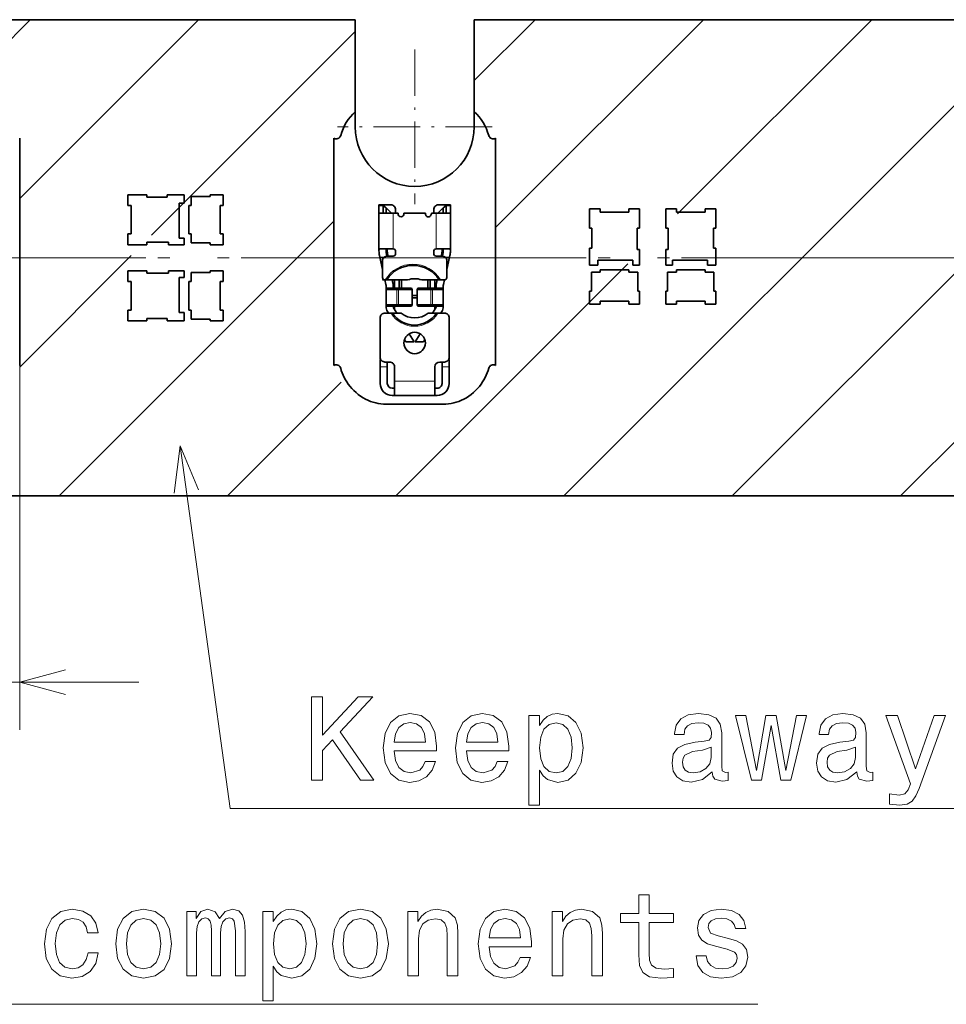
# Model space of a CAD drawing. Extents: x 0 to 420, y 0 to 297.
# Tile 24 of 32: x 273 to 312, y 117 to 158. Entities that reach past the tile are written whole.
import ezdxf

# ---------------------------------------------------------------- set-up
doc = ezdxf.new("R2010")
doc.units = 0
doc.linetypes.add('DASHDOT', pattern=[18.5, 12, -3, 0.5, -3])

msp = doc.modelspace()

# ---------------------------------------------------------------- linework, layer by layer
at = {"color": 7, "lineweight": 13}
for p, q in [((272.499939, 157.152191), (273.847778, 158.5)), ((273.401489, 150.982651), (280.918823, 158.5)), ((292.499908, 155.93895), (295.060974, 158.5)), ((293.401489, 149.769455), (302.132019, 158.5)), ((296.27417, 138.5), (316.27417, 158.5)), ((301.049988, 150.346893), (309.203125, 158.5)), ((303.345245, 138.5), (323.345245, 158.5)), ((278.93988, 149.449997), (287.5, 158.010101)), ((288.679993, 150.687943), (288.5, 150.687943)), ((288.799988, 150.58429), (288.679993, 150.687943)), ((291.320007, 150.687943), (291.200012, 150.58429)), ((291.5, 150.687943), (291.320007, 150.687943)), ((289, 150.401993), (289, 150.372009)), ((289.100006, 150.371994), (289.100006, 148.871994)), ((290.899994, 148.871994), (290.899994, 150.371994)), ((291, 150.372009), (291, 150.401993)), ((275.060974, 138.5), (286.598511, 150.037552)), ((273.401489, 143.911591), (278.089996, 148.600098)), ((288.717712, 148.522003), (288.537109, 148.522003)), ((288.800018, 148.782379), (288.850006, 148.782379)), ((288.861908, 148.673904), (288.81311, 148.663071)), ((291.18689, 148.663071), (291.138092, 148.673904)), ((291.149994, 148.782379), (291.199982, 148.782379)), ((291.462891, 148.522003), (291.282288, 148.522003)), ((289.203125, 138.5), (298.950012, 148.246902)), ((310.416321, 138.5), (319.89502, 147.978699)), ((289.263184, 147.222), (289.254486, 147.171997)), ((289.254486, 147.171997), (289.254486, 146.522003)), ((289.320618, 147.171997), (289.329315, 147.222)), ((289.320618, 146.522003), (289.320618, 147.171997)), ((289.83783, 147.222), (289.885651, 147.171997)), ((289.885651, 147.171997), (289.885651, 146.522003)), ((290.114349, 147.171997), (290.16217, 147.222)), ((290.114349, 146.522003), (290.114349, 147.171997)), ((290.670685, 147.222), (290.679382, 147.171997)), ((290.679382, 147.171997), (290.679382, 146.522003)), ((290.745514, 147.171997), (290.736816, 147.222)), ((290.745514, 146.522003), (290.745514, 147.171997)), ((289.254486, 146.522003), (289.263184, 146.472)), ((289.329315, 146.472), (289.320618, 146.522003)), ((289.885651, 146.522003), (289.83783, 146.472)), ((290.16217, 146.472), (290.114349, 146.522003)), ((290.679382, 146.522003), (290.670685, 146.472)), ((290.736816, 146.472), (290.745514, 146.522003)), ((273.401489, 144.648865), (273.401489, 128.674713)), ((288.850006, 143.921997), (288.549988, 143.921997)), ((291.450012, 143.921997), (291.149994, 143.921997)), ((282.132019, 138.5), (286.913574, 143.281525)), ((289.149994, 143.322006), (290.850006, 143.322006)), ((252.62146, 130.674713), (278.401489, 130.674713))]:
    msp.add_line(p, q, dxfattribs=at)
at = {"color": 7, "lineweight": 35}
for p, q in [((287.5, 158.5), (272.5, 158.5)), ((287.5, 158.5), (287.5, 154.631714)), ((292.5, 158.5), (349.826996, 158.5)), ((292.5, 154.631714), (292.5, 158.5)), ((287.5, 154), (287.5, 154.631714)), ((292.5, 154.631714), (292.5, 154)), ((273.401489, 153.520477), (273.401489, 143.979523)), ((286.598511, 153.520477), (286.598511, 143.979523)), ((293.401489, 143.979523), (293.401489, 153.520477)), ((277.950012, 151.149994), (278.75, 151.149994)), ((277.950012, 150.699997), (277.950012, 151.149994)), ((278.75, 151.149994), (278.75, 151.050003)), ((278.75, 151.050003), (279.600006, 151.050003)), ((279.600006, 151.149994), (280.315002, 151.149994)), ((279.600006, 151.050003), (279.600006, 151.149994)), ((280.315002, 151.149994), (280.315002, 150.800003)), ((280.60498, 151.074997), (281.399994, 151.074997)), ((280.60498, 150.699997), (280.60498, 151.074997)), ((281.399994, 151.149994), (281.950012, 151.149994)), ((281.399994, 151.074997), (281.399994, 151.149994)), ((281.950012, 151.149994), (281.950012, 150.699997)), ((278.089996, 150.699997), (277.950012, 150.699997)), ((278.089996, 149.5), (278.089996, 150.699997)), ((280.315002, 150.800003), (280.10498, 150.800003)), ((280.10498, 150.800003), (280.10498, 149.330002)), ((280.505005, 150.699997), (280.60498, 150.699997)), ((280.505005, 149.5), (280.505005, 150.699997)), ((281.825012, 150.699997), (281.825012, 149.5)), ((281.950012, 150.699997), (281.825012, 150.699997)), ((288.5, 150.687943), (288.5, 150.722)), ((288.5, 150.722), (288.679993, 150.722)), ((288.5, 150.687943), (288.5, 150.371994)), ((288.679993, 150.722), (288.679993, 150.687943)), ((289, 150.722), (288.679993, 150.722)), ((288.679993, 150.722), (288.799988, 150.602005)), ((288.679993, 150.371994), (288.679993, 150.687943)), ((288.799988, 150.602005), (288.799988, 150.58429)), ((289, 150.401993), (288.799988, 150.602005)), ((288.799988, 150.371994), (288.799988, 150.58429)), ((291.320007, 150.722), (291, 150.722)), ((291, 150.401993), (291.200012, 150.602005)), ((291.200012, 150.602005), (291.320007, 150.722)), ((291.200012, 150.58429), (291.200012, 150.602005)), ((291.200012, 150.58429), (291.200012, 150.371994)), ((291.320007, 150.722), (291.5, 150.722)), ((291.320007, 150.687943), (291.320007, 150.722)), ((291.320007, 150.687943), (291.320007, 150.371994)), ((291.5, 150.722), (291.5, 150.687943)), ((291.5, 150.371994), (291.5, 150.687943)), ((297.799988, 150.550003), (297.350006, 150.550003)), ((297.350006, 150.550003), (297.350006, 149.75)), ((297.799988, 150.410004), (297.799988, 150.550003)), ((299.450012, 150.550003), (299, 150.550003)), ((299, 150.550003), (299, 150.410004)), ((299.450012, 149.75), (299.450012, 150.550003)), ((300.549988, 150.550003), (301, 150.550003)), ((300.549988, 149.75), (300.549988, 150.550003)), ((301, 150.550003), (301, 150.410004)), ((302.200012, 150.550003), (302.649994, 150.550003)), ((302.200012, 150.410004), (302.200012, 150.550003)), ((302.649994, 150.550003), (302.649994, 149.75)), ((288.5, 150.371994), (289.100006, 150.371994)), ((288.5, 148.809235), (288.5, 150.371994)), ((289.299988, 150.371994), (289.100006, 150.371994)), ((289.200012, 150.522003), (289.200012, 150.372009)), ((289.299988, 150.371994), (289.299988, 150.347)), ((290.450012, 150.371994), (289.549988, 150.371994)), ((289.549988, 150.347), (289.549988, 150.371994)), ((290.450012, 150.371994), (290.450012, 150.347)), ((290.899994, 150.371994), (290.700012, 150.371994)), ((290.700012, 150.347), (290.700012, 150.371994)), ((290.799988, 150.372009), (290.799988, 150.522003)), ((290.899994, 150.371994), (291.5, 150.371994)), ((291.5, 150.371994), (291.5, 148.809235)), ((299, 150.410004), (297.799988, 150.410004)), ((301, 150.410004), (302.200012, 150.410004)), ((297.350006, 149.75), (297.450012, 149.75)), ((297.450012, 149.75), (297.450012, 148.899994)), ((299.350006, 148.850006), (299.350006, 149.75)), ((299.350006, 149.75), (299.450012, 149.75)), ((300.649994, 149.75), (300.549988, 149.75)), ((300.649994, 148.850006), (300.649994, 149.75)), ((302.549988, 149.75), (302.549988, 148.899994)), ((302.649994, 149.75), (302.549988, 149.75)), ((277.950012, 149.5), (278.089996, 149.5)), ((277.950012, 149.050003), (277.950012, 149.5)), ((280.10498, 149.330002), (280.315002, 149.330002)), ((280.315002, 149.330002), (280.315002, 149.050003)), ((280.60498, 149.5), (280.505005, 149.5)), ((280.60498, 149.125), (280.60498, 149.5)), ((281.825012, 149.5), (281.950012, 149.5)), ((281.950012, 149.5), (281.950012, 149.050003)), ((278.75, 149.050003), (277.950012, 149.050003)), ((278.75, 149.149994), (278.75, 149.050003)), ((279.649994, 149.149994), (278.75, 149.149994)), ((279.649994, 149.050003), (279.649994, 149.149994)), ((280.315002, 149.050003), (279.649994, 149.050003)), ((281.399994, 149.125), (280.60498, 149.125)), ((281.399994, 149.050003), (281.399994, 149.125)), ((281.950012, 149.050003), (281.399994, 149.050003)), ((297.450012, 148.899994), (297.350006, 148.899994)), ((297.350006, 148.899994), (297.350006, 148.184998)), ((302.549988, 148.899994), (302.649994, 148.899994)), ((302.649994, 148.899994), (302.649994, 148.184998)), ((288.5, 148.809235), (288.5, 148.787857)), ((288.537109, 148.522003), (288.521423, 148.592621)), ((289.100006, 148.871994), (288.534302, 148.871994)), ((288.649994, 148.014069), (288.537109, 148.522003)), ((288.799988, 148.787857), (288.799988, 148.809235)), ((288.833435, 148.571487), (288.81427, 148.6577)), ((288.850006, 148.87027), (288.850006, 148.782379)), ((288.850006, 148.572006), (289.100006, 148.572006)), ((288.861908, 148.673904), (288.884552, 148.572006)), ((289.200012, 148.671997), (289.200012, 148.772003)), ((290.799988, 148.772003), (290.799988, 148.671997)), ((291.465698, 148.871994), (290.899994, 148.871994)), ((290.899994, 148.572006), (291.149994, 148.572006)), ((291.115448, 148.572006), (291.138092, 148.673904)), ((291.149994, 148.782379), (291.149994, 148.871994)), ((291.166565, 148.571487), (291.18573, 148.6577)), ((291.200012, 148.809235), (291.200012, 148.787857)), ((291.462891, 148.522003), (291.350006, 148.014069)), ((291.478577, 148.592621), (291.462891, 148.522003)), ((291.5, 148.787857), (291.5, 148.809235)), ((299.450012, 148.850006), (299.350006, 148.850006)), ((299.450012, 148.184998), (299.450012, 148.850006)), ((300.549988, 148.850006), (300.649994, 148.850006)), ((300.549988, 148.184998), (300.549988, 148.850006)), ((288.649994, 147.671997), (288.649994, 148.371994)), ((291.350006, 148.371994), (291.350006, 147.671997)), ((297.350006, 148.184998), (297.700012, 148.184998)), ((297.700012, 148.395004), (299.169983, 148.395004)), ((297.700012, 148.184998), (297.700012, 148.395004)), ((299.169983, 148.395004), (299.169983, 148.184998)), ((299.169983, 148.184998), (299.450012, 148.184998)), ((300.830017, 148.184998), (300.549988, 148.184998)), ((300.830017, 148.395004), (300.830017, 148.184998)), ((302.299988, 148.395004), (300.830017, 148.395004)), ((302.299988, 148.184998), (302.299988, 148.395004)), ((302.649994, 148.184998), (302.299988, 148.184998)), ((278.75, 147.949997), (277.950012, 147.949997)), ((277.950012, 147.949997), (277.950012, 147.5)), ((278.75, 147.850006), (278.75, 147.949997)), ((279.649994, 147.850006), (278.75, 147.850006)), ((280.315002, 147.949997), (279.649994, 147.949997)), ((279.649994, 147.949997), (279.649994, 147.850006)), ((280.10498, 146.199997), (280.10498, 147.669998)), ((280.10498, 147.669998), (280.315002, 147.669998)), ((280.315002, 147.669998), (280.315002, 147.949997)), ((281.399994, 147.875), (280.60498, 147.875)), ((280.60498, 147.875), (280.60498, 147.5)), ((281.950012, 147.949997), (281.399994, 147.949997)), ((281.399994, 147.949997), (281.399994, 147.875)), ((281.950012, 147.5), (281.950012, 147.949997)), ((297.799988, 147.895004), (297.424988, 147.895004)), ((297.424988, 147.895004), (297.424988, 147.100006)), ((299, 147.994995), (297.799988, 147.994995)), ((297.799988, 147.994995), (297.799988, 147.895004)), ((299, 147.895004), (299, 147.994995)), ((299.375, 147.895004), (299, 147.895004)), ((299.375, 147.100006), (299.375, 147.895004)), ((300.625, 147.895004), (301, 147.895004)), ((300.625, 147.100006), (300.625, 147.895004)), ((301, 147.994995), (302.200012, 147.994995)), ((301, 147.895004), (301, 147.994995)), ((302.200012, 147.994995), (302.200012, 147.895004)), ((302.200012, 147.895004), (302.575012, 147.895004)), ((302.575012, 147.895004), (302.575012, 147.100006)), ((277.950012, 147.5), (278.089996, 147.5)), ((278.089996, 147.5), (278.089996, 146.300003)), ((280.60498, 147.5), (280.505005, 147.5)), ((280.505005, 147.5), (280.505005, 146.300003)), ((281.825012, 147.5), (281.950012, 147.5)), ((281.825012, 146.300003), (281.825012, 147.5)), ((288.650085, 147.572006), (288.75, 147.572006)), ((288.792847, 147.371216), (288.74823, 147.572021)), ((288.765167, 147.572006), (288.75, 147.572006)), ((288.823792, 147.572006), (288.765167, 147.572006)), ((288.799988, 147.306137), (288.799988, 147.171997)), ((289.704193, 147.572006), (288.823792, 147.572006)), ((289.055542, 147.572006), (289.085693, 147.436295)), ((289.100006, 147.222), (289.100006, 147.306137)), ((289.149994, 147.222), (289.149994, 147.572006)), ((289.350006, 147.572006), (289.350006, 147.222)), ((289.450012, 147.572006), (289.450012, 147.222)), ((291.024689, 147.572006), (290.295807, 147.572006)), ((290.549988, 147.222), (290.549988, 147.572006)), ((290.649994, 147.572006), (290.649994, 147.222)), ((290.850006, 147.572006), (290.850006, 147.222)), ((290.899994, 147.306137), (290.899994, 147.222)), ((290.914307, 147.436295), (290.944458, 147.572006)), ((291.024689, 147.572006), (291.083313, 147.572006)), ((291.25, 147.572006), (291.083313, 147.572006)), ((291.200012, 147.171997), (291.200012, 147.306137)), ((291.25177, 147.572021), (291.207153, 147.371216)), ((288.849976, 147.222), (288.799988, 147.171997)), ((288.799988, 147.171997), (289.254486, 147.171997)), ((288.799988, 147.171997), (288.799988, 146.522003)), ((288.849976, 147.222), (289.263184, 147.222)), ((289.320618, 147.171997), (289.254486, 147.171997)), ((289.329315, 147.222), (289.263184, 147.222)), ((289.320618, 147.171997), (289.407471, 147.171997)), ((289.329315, 147.222), (289.407471, 147.222)), ((289.407471, 147.222), (289.83783, 147.222)), ((289.407471, 147.171997), (289.885651, 147.171997)), ((289.83783, 147.222), (289.867188, 147.222)), ((289.867188, 147.222), (289.900391, 147.171997)), ((289.900391, 147.171997), (289.885651, 147.171997)), ((289.900391, 146.522003), (289.900391, 147.171997)), ((289.900391, 146.921997), (290.099609, 146.921997)), ((290.099609, 146.822006), (289.900391, 146.822006)), ((290.099609, 147.171997), (290.132812, 147.222)), ((290.114349, 147.171997), (290.099609, 147.171997)), ((290.099609, 147.171997), (290.099609, 146.522003)), ((290.114349, 147.171997), (290.592529, 147.171997)), ((290.132812, 147.222), (290.16217, 147.222)), ((290.16217, 147.222), (290.592529, 147.222)), ((290.592529, 147.222), (290.670685, 147.222)), ((290.592529, 147.171997), (290.679382, 147.171997)), ((290.736816, 147.222), (290.670685, 147.222)), ((290.745514, 147.171997), (290.679382, 147.171997)), ((290.736816, 147.222), (291.150024, 147.222)), ((290.745514, 147.171997), (291.200012, 147.171997)), ((291.150024, 147.222), (291.200012, 147.171997)), ((291.200012, 147.171997), (291.200012, 146.522003)), ((297.424988, 147.100006), (297.350006, 147.100006)), ((297.350006, 147.100006), (297.350006, 146.550003)), ((299.450012, 147.100006), (299.375, 147.100006)), ((299.450012, 146.550003), (299.450012, 147.100006)), ((300.549988, 147.100006), (300.625, 147.100006)), ((300.549988, 146.550003), (300.549988, 147.100006)), ((302.575012, 147.100006), (302.649994, 147.100006)), ((302.649994, 147.100006), (302.649994, 146.550003)), ((288.799988, 146.522003), (288.799988, 146.449829)), ((289.254486, 146.522003), (288.799988, 146.522003)), ((288.849976, 146.472), (288.799988, 146.522003)), ((289.263184, 146.472), (288.849976, 146.472)), ((289.100006, 146.449829), (289.100006, 146.472)), ((289.149994, 146.339142), (289.149994, 146.472)), ((289.254486, 146.522003), (289.320618, 146.522003)), ((289.263184, 146.472), (289.329315, 146.472)), ((289.407471, 146.522003), (289.320618, 146.522003)), ((289.407471, 146.472), (289.329315, 146.472)), ((289.885651, 146.522003), (289.407471, 146.522003)), ((289.83783, 146.472), (289.407471, 146.472)), ((289.83783, 146.472), (289.867188, 146.472)), ((289.867188, 146.472), (289.900391, 146.522003)), ((289.885651, 146.522003), (289.900391, 146.522003)), ((290.099609, 146.522003), (290.114349, 146.522003)), ((290.099609, 146.522003), (290.132812, 146.472)), ((290.592529, 146.522003), (290.114349, 146.522003)), ((290.132812, 146.472), (290.16217, 146.472)), ((290.592529, 146.472), (290.16217, 146.472)), ((290.679382, 146.522003), (290.592529, 146.522003)), ((290.670685, 146.472), (290.592529, 146.472)), ((290.670685, 146.472), (290.736816, 146.472)), ((290.679382, 146.522003), (290.745514, 146.522003)), ((291.150024, 146.472), (290.736816, 146.472)), ((291.200012, 146.522003), (290.745514, 146.522003)), ((290.850006, 146.472), (290.850006, 146.339142)), ((290.899994, 146.472), (290.899994, 146.449829)), ((291.150024, 146.472), (291.200012, 146.522003)), ((291.200012, 146.449829), (291.200012, 146.522003)), ((297.350006, 146.550003), (297.799988, 146.550003)), ((297.799988, 146.550003), (297.799988, 146.675003)), ((297.799988, 146.675003), (299, 146.675003)), ((299, 146.675003), (299, 146.550003)), ((299, 146.550003), (299.450012, 146.550003)), ((301, 146.550003), (300.549988, 146.550003)), ((302.200012, 146.675003), (301, 146.675003)), ((301, 146.675003), (301, 146.550003)), ((302.200012, 146.550003), (302.200012, 146.675003)), ((302.649994, 146.550003), (302.200012, 146.550003)), ((278.089996, 146.300003), (277.950012, 146.300003)), ((277.950012, 146.300003), (277.950012, 145.850006)), ((280.315002, 146.199997), (280.10498, 146.199997)), ((280.315002, 145.850006), (280.315002, 146.199997)), ((280.505005, 146.300003), (280.60498, 146.300003)), ((280.60498, 146.300003), (280.60498, 145.925003)), ((281.950012, 146.300003), (281.825012, 146.300003)), ((281.950012, 145.850006), (281.950012, 146.300003)), ((288.75, 146.171997), (288.725342, 146.171997)), ((288.75, 146.171997), (289.009216, 146.171997)), ((288.900452, 146.171997), (288.857544, 146.243164)), ((289.068329, 146.171997), (289.009216, 146.171997)), ((289.434326, 146.171997), (289.068329, 146.171997)), ((289.11438, 146.398163), (289.250854, 146.171997)), ((290.912231, 146.171997), (290.565674, 146.171997)), ((290.749146, 146.171997), (290.88562, 146.398163)), ((290.912231, 146.171997), (290.971344, 146.171997)), ((290.971344, 146.171997), (291.25, 146.171997)), ((291.142456, 146.243164), (291.099548, 146.171997)), ((277.950012, 145.850006), (278.75, 145.850006)), ((278.75, 145.850006), (278.75, 145.949997)), ((278.75, 145.949997), (279.600006, 145.949997)), ((279.600006, 145.949997), (279.600006, 145.850006)), ((279.600006, 145.850006), (280.315002, 145.850006)), ((280.60498, 145.925003), (281.399994, 145.925003)), ((281.399994, 145.925003), (281.399994, 145.850006)), ((281.399994, 145.850006), (281.950012, 145.850006)), ((288.549988, 144.322006), (288.549988, 145.972)), ((291.450012, 145.972), (291.450012, 144.322006)), ((289.771301, 145.309555), (289.975006, 144.972)), ((290.024994, 144.972), (290.228699, 145.309555)), ((289.624603, 144.972), (289.571625, 145.059814)), ((289.624603, 144.972), (289.975006, 144.972)), ((290.024994, 144.972), (290.375397, 144.972)), ((290.428375, 145.059814), (290.375397, 144.972)), ((288.549988, 143.921997), (288.549988, 144.222)), ((288.549988, 144.222), (288.576782, 144.222)), ((288.549988, 143.921997), (288.549988, 143.222)), ((288.950012, 144.121994), (288.75, 144.121994)), ((288.850006, 144.122726), (288.850006, 143.921997)), ((288.850006, 143.222), (288.850006, 143.921997)), ((289.149994, 143.921997), (289.149994, 143.322006)), ((290.850006, 143.322006), (290.850006, 143.921997)), ((291.25, 144.121994), (291.049988, 144.121994)), ((291.149994, 143.921997), (291.149994, 144.122726)), ((291.149994, 143.921997), (291.149994, 143.222)), ((291.423218, 144.222), (291.450012, 144.222)), ((291.450012, 144.222), (291.450012, 143.921997)), ((291.450012, 143.222), (291.450012, 143.921997)), ((289.149994, 143.322006), (289.149994, 142.722)), ((290.850006, 143.322006), (290.850006, 142.722)), ((289.049988, 143.022003), (289.149994, 143.022003)), ((289.049988, 142.722), (289.149994, 142.722)), ((290.850006, 142.722), (289.149994, 142.722)), ((290.850006, 143.022003), (290.950012, 143.022003)), ((290.850006, 142.722), (290.950012, 142.722)), ((291.192719, 142.344284), (288.807281, 142.344284)), ((152.5, 138.5), (349.826996, 138.5))]:
    msp.add_line(p, q, dxfattribs=at)
at = {"color": 7, "linetype": 'DASHDOT', "lineweight": 13, "ltscale": 0.1625}
for p, q in [((290, 157.25), (290, 150.75)), ((293.25, 154), (286.75, 154))]:
    msp.add_line(p, q, dxfattribs=at)
at = {"color": 7, "linetype": 'DASHDOT', "lineweight": 13}
for p, q in [((42.2076, 148.5), (377.792389, 148.5)), ((44.7076, 148.5), (375.292389, 148.5))]:
    msp.add_line(p, q, dxfattribs=at)
at = {"color": 7, "lineweight": 13}
for points in [[(250, 148.5), (240.696503, 117.143799), (304.416962, 117.143799)], [(172.5616, 147.603439), (240.696503, 117.143799), (304.416962, 117.143799)], [(280.921844, 138.756088), (280.145264, 140.599167), (279.89624, 138.614731)], [(280.145264, 140.599167), (282.244263, 125.370499), (352.036743, 125.370499)], [(275.333313, 131.192352), (273.401489, 130.674713), (275.333313, 130.157074)]]:
    msp.add_lwpolyline(points, dxfattribs=at)
at = {"color": 7, "lineweight": 35}
for points in [[(288.534302, 148.871994), (288.526428, 148.871185), (288.519531, 148.868668), (288.513733, 148.86441), (288.509003, 148.858398), (288.502686, 148.841385), (288.50061, 148.826553), (288.5, 148.809235)], [(288.876404, 148.871994), (288.84729, 148.869873), (288.8349, 148.866852), (288.821045, 148.860321), (288.810822, 148.850723), (288.805847, 148.842316), (288.80249, 148.832504), (288.799988, 148.809235)], [(291.200012, 148.809235), (291.197449, 148.832672), (291.19397, 148.84259), (291.188843, 148.851105), (291.182007, 148.858078), (291.173523, 148.863495), (291.159424, 148.868515), (291.142639, 148.871201), (291.123596, 148.871994)], [(291.465698, 148.871994), (291.473602, 148.87117), (291.480469, 148.868607), (291.486328, 148.864288), (291.491058, 148.858215), (291.497345, 148.84108), (291.49939, 148.826324), (291.5, 148.809235)], [(288.807281, 142.344284), (288.695312, 142.347855), (288.583282, 142.358536), (288.471649, 142.376221), (288.36087, 142.400772), (288.251373, 142.432037), (288.143616, 142.469818), (288.037903, 142.513916), (287.934692, 142.564117), (287.829163, 142.623291), (287.727142, 142.688721), (287.628998, 142.760071), (287.535095, 142.837067), (287.445801, 142.919373), (287.36142, 143.006638), (287.282288, 143.098511), (287.208679, 143.194611), (287.1474, 143.284317), (287.091034, 143.376846), (287.039703, 143.471848), (286.993591, 143.568985), (286.95282, 143.667892), (286.917511, 143.768173), (286.89032, 143.859741)], [(293.10968, 143.859741), (293.082489, 143.768173), (293.04718, 143.667892), (293.006409, 143.568985), (292.960297, 143.471848), (292.908966, 143.376846), (292.8526, 143.284317), (292.791321, 143.194611), (292.717712, 143.098511), (292.63858, 143.006638), (292.554199, 142.919373), (292.464905, 142.837067), (292.371002, 142.760071), (292.272858, 142.688721), (292.170837, 142.623306), (292.065308, 142.564117), (291.962097, 142.513916), (291.856384, 142.469818), (291.748627, 142.432037), (291.63913, 142.400772), (291.528351, 142.376221), (291.416718, 142.358536), (291.304688, 142.347855), (291.192719, 142.344284)]]:
    msp.add_lwpolyline(points, dxfattribs=at)
at = {"color": 7, "lineweight": 13}
for points in [[(285.667908, 126.560699), (286.131866, 126.560699), (286.131866, 127.806374), (286.54541, 128.250183), (287.72049, 126.560699), (288.285339, 126.560699), (286.87323, 128.588074), (288.244995, 130.060699), (287.6297, 130.060699), (286.131866, 128.441818), (286.131866, 130.060699), (285.667908, 130.060699)], [(289.14267, 127.786201), (290.917908, 127.786201), (290.922943, 127.992973), (290.842255, 128.572952), (290.620331, 129.006668), (290.267303, 129.268906), (289.798309, 129.364731), (289.339355, 129.26387), (288.986328, 128.981445), (288.759399, 128.522522), (288.678711, 127.917328), (288.754364, 127.297012), (288.981293, 126.843117), (289.329285, 126.560699), (289.783173, 126.464882), (290.176544, 126.530441), (290.499298, 126.701912), (290.736328, 126.974243), (290.872498, 127.337357), (290.433746, 127.337357), (290.342957, 127.135628), (290.211853, 126.984329), (289.838654, 126.863297), (289.551178, 126.91877), (289.33432, 127.095284), (289.193115, 127.382744), (289.14267, 127.771072)], [(292.178711, 127.786201), (293.953918, 127.786201), (293.958954, 127.992973), (293.878265, 128.572952), (293.656372, 129.006668), (293.303345, 129.268906), (292.83432, 129.364731), (292.375397, 129.26387), (292.022369, 128.981445), (291.79541, 128.522522), (291.714722, 127.917328), (291.790375, 127.297012), (292.017303, 126.843117), (292.365295, 126.560699), (292.819183, 126.464882), (293.212555, 126.530441), (293.535339, 126.701912), (293.772369, 126.974243), (293.908539, 127.337357), (293.469757, 127.337357), (293.378998, 127.135628), (293.247864, 126.984329), (292.874664, 126.863297), (292.587189, 126.91877), (292.370331, 127.095284), (292.229126, 127.382744), (292.178711, 127.771072)], [(295.244995, 128.850327), (295.244995, 129.268906), (294.801178, 129.268906), (294.801178, 125.511711), (295.244995, 125.511711), (295.244995, 126.974243), (295.401337, 126.737213), (295.57785, 126.580872), (296.021637, 126.464882), (296.445282, 126.560699), (296.778137, 126.84816), (296.994995, 127.302055), (297.075684, 127.917328), (296.994995, 128.527557), (296.778137, 128.981445), (296.445282, 129.26387), (296.021637, 129.364731), (295.779572, 129.334473), (295.572784, 129.238647), (295.396271, 129.077271)], [(302.507233, 126.913727), (302.507233, 126.898598), (302.53244, 126.727127), (302.608093, 126.606087), (302.925812, 126.510269), (303.172943, 126.550613), (303.172943, 126.893555), (303.067017, 126.878426), (302.925812, 126.943985), (302.900604, 127.145714), (302.900604, 128.547729), (302.840088, 128.905807), (302.663574, 129.157959), (302.355927, 129.309265), (301.922211, 129.364731), (301.498596, 129.304214), (301.185913, 129.132751), (300.989227, 128.865448), (300.923645, 128.512436), (300.923645, 128.482162), (301.322083, 128.482162), (301.357361, 128.693985), (301.468323, 128.845276), (301.649872, 128.936066), (301.907074, 128.971359), (302.154205, 128.946152), (302.330719, 128.870499), (302.436615, 128.73938), (302.471924, 128.557816), (302.451752, 128.346008), (302.371063, 128.240097), (302.169342, 128.189667), (301.791107, 128.149323), (301.357361, 128.058533), (301.049744, 127.897156), (300.868195, 127.644997), (300.812714, 127.271797), (300.863129, 126.938942), (301.01947, 126.691826), (301.271637, 126.535484), (301.619629, 126.480011), (302.088654, 126.585915)], [(304.574951, 126.560699), (304.978424, 128.860413), (305.381866, 126.560699), (305.805511, 126.560699), (306.471222, 129.268906), (306.042542, 129.268906), (305.593689, 126.9692), (305.195282, 129.268906), (304.7565, 129.268906), (304.358093, 126.9692), (303.909241, 129.268906), (303.485626, 129.268906), (304.151337, 126.560699)], [(308.579285, 126.913727), (308.579285, 126.898598), (308.604492, 126.727127), (308.680145, 126.606087), (308.997864, 126.510269), (309.244995, 126.550613), (309.244995, 126.893555), (309.139069, 126.878426), (308.997864, 126.943985), (308.972656, 127.145714), (308.972656, 128.547729), (308.91214, 128.905807), (308.735626, 129.157959), (308.427979, 129.309265), (307.994263, 129.364731), (307.570618, 129.304214), (307.257965, 129.132751), (307.061279, 128.865448), (306.995697, 128.512436), (306.995697, 128.482162), (307.394104, 128.482162), (307.429413, 128.693985), (307.540375, 128.845276), (307.721924, 128.936066), (307.979126, 128.971359), (308.226257, 128.946152), (308.402771, 128.870499), (308.508667, 128.73938), (308.543976, 128.557816), (308.523804, 128.346008), (308.443115, 128.240097), (308.241394, 128.189667), (307.863129, 128.149323), (307.429413, 128.058533), (307.121796, 127.897156), (306.940216, 127.644997), (306.884766, 127.271797), (306.935181, 126.938942), (307.091522, 126.691826), (307.343689, 126.535484), (307.691681, 126.480011), (308.160706, 126.585915)], [(311.827118, 129.268906), (311.050446, 127.039803), (310.28894, 129.268906), (309.804779, 129.268906), (310.833588, 126.409401), (310.742828, 126.157242), (310.601624, 125.985771), (310.364594, 125.930298), (309.956085, 125.980728), (309.956085, 125.552055), (310.384766, 125.511711), (310.692383, 125.552055), (310.909241, 125.678131), (311.065582, 125.894997), (311.201752, 126.212715), (312.301178, 129.268906)], [(289.14267, 128.159409), (289.198151, 128.507385), (289.33432, 128.764587), (289.541107, 128.920929), (289.813416, 128.97641), (290.080719, 128.920929), (290.287476, 128.764587), (290.413574, 128.507385), (290.458954, 128.159409)], [(292.178711, 128.159409), (292.234192, 128.507385), (292.370331, 128.764587), (292.577118, 128.920929), (292.849457, 128.97641), (293.11673, 128.920929), (293.323517, 128.764587), (293.449585, 128.507385), (293.494995, 128.159409)], [(295.945984, 126.863297), (295.648438, 126.928856), (295.43158, 127.130585), (295.29541, 127.458397), (295.250031, 127.917328), (295.29541, 128.371216), (295.43158, 128.699036), (295.648438, 128.895721), (295.945984, 128.966324), (296.218323, 128.895721), (296.435181, 128.693985), (296.57135, 128.36618), (296.621796, 127.917328), (296.57135, 127.46344), (296.435181, 127.130585), (296.218323, 126.928856)], [(302.456787, 127.508827), (302.396271, 127.246582), (302.234894, 127.044846), (301.992828, 126.913727), (301.695282, 126.86834), (301.503632, 126.893555), (301.367462, 126.974243), (301.281738, 127.115456), (301.2565, 127.312141), (301.276672, 127.488655), (301.357361, 127.614731), (301.680145, 127.755943), (302.088654, 127.81646), (302.456787, 127.9375)], [(308.528839, 127.508827), (308.468323, 127.246582), (308.306946, 127.044846), (308.06488, 126.913727), (307.767334, 126.86834), (307.575684, 126.893555), (307.439514, 126.974243), (307.35376, 127.115456), (307.328552, 127.312141), (307.348724, 127.488655), (307.429413, 127.614731), (307.752197, 127.755943), (308.160706, 127.81646), (308.528839, 127.9375)], [(299.414062, 120.573196), (299.414062, 119.216568), (299.444336, 118.777802), (299.585541, 118.475212), (299.867981, 118.298698), (300.347076, 118.238182), (300.871582, 118.263397), (300.871582, 118.646683), (300.488281, 118.616417), (300.140289, 118.656769), (299.953705, 118.782845), (299.873016, 118.994659), (299.85788, 119.292213), (299.85788, 120.573196), (300.871582, 120.573196), (300.871582, 120.951431), (299.85788, 120.951431), (299.85788, 121.743225), (299.414062, 121.743225), (299.414062, 120.951431), (298.647491, 120.951431), (298.647491, 120.573196)], [(276.255585, 120.144516), (276.694336, 120.144516), (276.603577, 120.547974), (276.386719, 120.8657), (276.048798, 121.062386), (275.610046, 121.138031), (275.125885, 121.03717), (274.757751, 120.754745), (274.525757, 120.295815), (274.445068, 119.680542), (274.520721, 119.070312), (274.74765, 118.616417), (275.105713, 118.334), (275.59491, 118.238182), (276.028625, 118.313828), (276.366516, 118.525642), (276.598511, 118.858498), (276.699371, 119.302299), (276.275757, 119.302299), (276.200104, 119.019882), (276.058899, 118.80806), (275.857178, 118.676941), (275.610046, 118.636597), (275.302399, 118.702156), (275.080505, 118.903885), (274.944336, 119.231697), (274.898956, 119.695671), (274.944336, 120.149559), (275.085541, 120.477371), (275.3125, 120.6791), (275.610046, 120.749702), (275.872284, 120.704315), (276.06897, 120.588326), (276.200104, 120.396683)], [(277.435699, 119.685585), (277.516388, 119.070312), (277.748383, 118.616417), (278.116516, 118.334), (278.610779, 118.238182), (279.099976, 118.334), (279.468109, 118.611374), (279.700104, 119.065269), (279.785828, 119.685585), (279.700104, 120.300858), (279.468109, 120.759789), (279.099976, 121.03717), (278.610779, 121.138031), (278.116516, 121.03717), (277.748383, 120.754745), (277.516388, 120.300858)], [(280.426331, 118.334), (280.834839, 118.334), (280.834839, 120.144516), (280.860046, 120.416855), (280.935699, 120.613541), (281.051697, 120.72953), (281.202972, 120.774925), (281.324036, 120.734573), (281.404724, 120.633713), (281.445068, 120.462242), (281.460205, 120.235298), (281.460205, 118.334), (281.843475, 118.334), (281.843475, 120.144516), (281.868683, 120.411812), (281.944336, 120.608498), (282.065369, 120.72953), (282.216675, 120.774925), (282.337708, 120.734573), (282.418396, 120.633713), (282.468842, 120.235298), (282.468842, 118.334), (282.877319, 118.334), (282.877319, 120.20504), (282.852112, 120.593369), (282.771423, 120.890915), (282.610046, 121.072472), (282.347809, 121.138031), (282.040161, 121.03717), (281.803131, 120.744659), (281.616516, 121.032127), (281.303833, 121.138031), (281.016388, 121.03717), (280.819702, 120.754745), (280.819702, 121.042213), (280.426331, 121.042213)], [(284.057434, 120.623627), (284.057434, 121.042213), (283.613647, 121.042213), (283.613647, 117.285011), (284.057434, 117.285011), (284.057434, 118.747543), (284.213806, 118.510513), (284.39032, 118.354172), (284.834106, 118.238182), (285.257751, 118.334), (285.590576, 118.62146), (285.807434, 119.075356), (285.888153, 119.690628), (285.807434, 120.300858), (285.590576, 120.754745), (285.257751, 121.03717), (284.834106, 121.138031), (284.592041, 121.107773), (284.385254, 121.011955), (284.20874, 120.850571)], [(286.543762, 119.685585), (286.624451, 119.070312), (286.856445, 118.616417), (287.224609, 118.334), (287.718842, 118.238182), (288.208038, 118.334), (288.576172, 118.611374), (288.808167, 119.065269), (288.893921, 119.685585), (288.808167, 120.300858), (288.576172, 120.759789), (288.208038, 121.03717), (287.718842, 121.138031), (287.224609, 121.03717), (286.856445, 120.754745), (286.624451, 120.300858)], [(289.710907, 118.334), (290.154724, 118.334), (290.154724, 119.8974), (290.200104, 120.25547), (290.346344, 120.517715), (290.573303, 120.6791), (290.875885, 120.739616), (291.117981, 120.689186), (291.269257, 120.553017), (291.34491, 120.326073), (291.370117, 120.023483), (291.370117, 118.334), (291.813934, 118.334), (291.813934, 120.114258), (291.793762, 120.472328), (291.702972, 120.769882), (291.405426, 121.042213), (290.941467, 121.138031), (290.684265, 121.10273), (290.467407, 121.006912), (290.280792, 120.845528), (290.134521, 120.62867), (290.134521, 121.042213), (289.710907, 121.042213)], [(293.135254, 119.559502), (294.910461, 119.559502), (294.915527, 119.766273), (294.834839, 120.346245), (294.612915, 120.779968), (294.259888, 121.042213), (293.790894, 121.138031), (293.33194, 121.03717), (292.978912, 120.754745), (292.751984, 120.295815), (292.671265, 119.690628), (292.746918, 119.070312), (292.973877, 118.616417), (293.321869, 118.334), (293.775757, 118.238182), (294.169128, 118.303741), (294.491882, 118.475212), (294.728912, 118.747543), (294.865082, 119.110657), (294.426331, 119.110657), (294.335541, 118.908928), (294.204407, 118.757629), (293.831238, 118.636597), (293.543762, 118.69207), (293.326904, 118.868584), (293.185699, 119.156044), (293.135254, 119.544373)], [(295.782959, 118.334), (296.226746, 118.334), (296.226746, 119.8974), (296.272156, 120.25547), (296.418396, 120.517715), (296.645355, 120.6791), (296.947937, 120.739616), (297.190002, 120.689186), (297.341309, 120.553017), (297.416962, 120.326073), (297.442169, 120.023483), (297.442169, 118.334), (297.885986, 118.334), (297.885986, 120.114258), (297.865814, 120.472328), (297.775024, 120.769882), (297.477478, 121.042213), (297.013489, 121.138031), (296.756287, 121.10273), (296.539429, 121.006912), (296.352844, 120.845528), (296.206573, 120.62867), (296.206573, 121.042213), (295.782959, 121.042213)], [(303.181366, 119.912529), (302.752686, 120.013397), (302.434967, 120.129387), (302.329071, 120.366417), (302.359314, 120.532845), (302.46521, 120.653885), (302.636688, 120.72953), (302.88382, 120.759789), (303.12085, 120.72953), (303.307434, 120.638756), (303.428467, 120.502586), (303.478912, 120.32103), (303.912628, 120.32103), (303.912628, 120.331116), (303.836975, 120.658928), (303.630219, 120.91613), (303.307434, 121.077515), (302.88382, 121.138031), (302.455139, 121.077515), (302.142456, 120.911087), (301.94577, 120.663971), (301.885254, 120.351288), (301.930634, 120.048698), (302.071838, 119.836884), (302.303833, 119.685585), (302.641724, 119.579674), (303.135986, 119.458641), (303.438568, 119.332558), (303.519257, 119.231697), (303.54953, 119.080399), (303.50412, 118.893799), (303.383087, 118.752586), (303.186401, 118.661812), (302.924164, 118.631554), (302.64679, 118.661812), (302.445068, 118.767715), (302.308899, 118.939186), (302.253418, 119.176216), (301.824738, 119.176216), (301.895325, 118.772758), (302.102112, 118.480255), (302.429932, 118.303741), (302.88382, 118.238182), (303.35788, 118.303741), (303.705872, 118.480255), (303.917664, 118.762672), (303.993317, 119.130829), (303.937836, 119.448555), (303.781494, 119.665413), (303.524292, 119.806625)], [(277.889587, 119.690628), (277.934967, 120.144516), (278.076172, 120.472328), (278.303131, 120.674057), (278.610779, 120.744659), (278.913361, 120.674057), (279.14032, 120.477371), (279.281525, 120.144516), (279.33194, 119.690628), (279.281525, 119.231697), (279.14032, 118.898842), (278.913361, 118.697113), (278.610779, 118.631554), (278.303131, 118.697113), (278.076172, 118.898842), (277.934967, 119.231697)], [(284.758453, 118.636597), (284.460907, 118.702156), (284.244049, 118.903885), (284.10788, 119.231697), (284.0625, 119.690628), (284.10788, 120.144516), (284.244049, 120.472328), (284.460907, 120.669014), (284.758453, 120.739616), (285.030792, 120.669014), (285.24765, 120.467285), (285.38382, 120.139473), (285.434265, 119.690628), (285.38382, 119.23674), (285.24765, 118.903885), (285.030792, 118.702156)], [(286.99765, 119.690628), (287.04303, 120.144516), (287.184265, 120.472328), (287.411194, 120.674057), (287.718842, 120.744659), (288.021423, 120.674057), (288.248383, 120.477371), (288.389587, 120.144516), (288.440002, 119.690628), (288.389587, 119.231697), (288.248383, 118.898842), (288.021423, 118.697113), (287.718842, 118.631554), (287.411194, 118.697113), (287.184265, 118.898842), (287.04303, 119.231697)], [(293.135254, 119.932701), (293.190735, 120.280685), (293.326904, 120.537888), (293.533661, 120.694229), (293.806, 120.749702), (294.073303, 120.694229), (294.28006, 120.537888), (294.406158, 120.280685), (294.451538, 119.932701)]]:
    msp.add_lwpolyline(points, close=True, dxfattribs=at)
at = {"color": 7, "lineweight": 35}
msp.add_circle((290, 144.921997), 0.45, dxfattribs=at)
for centre, radius, start, end in [((288.898865, 153.087357), 2.083509, 132.170157, 164.609185), ((291.101135, 153.087357), 2.083511, 15.390853, 47.829824), ((290, 154), 2.5, 180.000005, 360), ((286.698669, 153.691833), 0.198487, 239.696408, 344.937657), ((293.301331, 153.691833), 0.198487, 195.062229, 300.303593), ((289, 150.522003), 0.2, 0, 90.000003), ((291, 150.522003), 0.2, 90.000003, 180.000005), ((289.424988, 150.347), 0.125, 180.000005, 360), ((290.575012, 150.347), 0.125, 179.999995, 360), ((289.399994, 148.787857), 0.9, 179.999995, 192.528802), ((288.850006, 148.371994), 0.2, 90.000003, 180.000005), ((289.399994, 148.787857), 0.6, 180.000005, 192.528802), ((289.350006, 148.782379), 0.5, 180.000005, 192.528802), ((289.100006, 148.772003), 0.1, 0, 90.000003), ((289.100006, 148.671997), 0.1, 269.999997, 360), ((290.899994, 148.772003), 0.1, 90.000003, 180.000005), ((290.899994, 148.671997), 0.1, 180.000005, 269.999997), ((290.649994, 148.782379), 0.5, 347.471192, 360), ((291.149994, 148.371994), 0.2, 0, 90.000003), ((290.600006, 148.787857), 0.6, 347.471192, 0), ((290.600006, 148.787857), 0.9, 347.471192, 360), ((289.924255, 146.879883), 1.3, 32.167459, 147.832546), ((288.75, 147.671997), 0.1, 179.999995, 269.999997), ((291.25, 147.671997), 0.1, 269.999997, 360), ((289.924255, 146.879883), 1.450001, 149.764397, 151.48947), ((288.5, 147.306137), 0.3, 0.000001, 12.528809), ((288.5, 147.306137), 0.6, 0, 12.528808), ((290, 146.722), 0.9, 70.811863, 109.188135), ((291.5, 147.306137), 0.6, 167.471198, 180.000005), ((291.5, 147.306137), 0.3, 167.471198, 180.000005), ((289.200012, 146.449829), 0.4, 179.999995, 211.108816), ((289.200012, 146.449829), 0.1, 180.000009, 211.108802), ((290.799988, 146.449829), 0.1, 328.891193, 359.999997), ((290.799988, 146.449829), 0.4, 328.89119, 360), ((288.75, 145.972), 0.2, 90.000003, 180.000005), ((289.990295, 146.772003), 1.1, 213.055734, 326.944268), ((290, 146.871994), 0.9, 231.057558, 308.942441), ((291.25, 145.972), 0.2, 0, 90.000003), ((286.698669, 143.808167), 0.198487, 15.062343, 120.303592), ((288.75, 144.322006), 0.2, 179.999995, 269.999997), ((288.950012, 143.921997), 0.2, 360, 90.000003), ((291.049988, 143.921997), 0.2, 90.000003, 179.999995), ((291.25, 144.322006), 0.2, 269.999997, 360), ((293.301331, 143.808167), 0.198487, 59.696407, 164.937771), ((289.049988, 143.222), 0.5, 179.999995, 269.999997), ((289.049988, 143.222), 0.2, 180.000005, 269.999997), ((290.950012, 143.222), 0.2, 269.999997, 360), ((290.950012, 143.222), 0.5, 269.999997, 360)]:
    msp.add_arc(centre, radius, start, end, dxfattribs=at)
at = {"color": 7, "lineweight": 13}
for centre, radius, start, end in [((289.924255, 146.879883), 1.35, 30.842324, 149.157671), ((289.990295, 146.772003), 1.15, 211.448986, 328.551019)]:
    msp.add_arc(centre, radius, start, end, dxfattribs=at)

doc.saveas('drawing.dxf')
